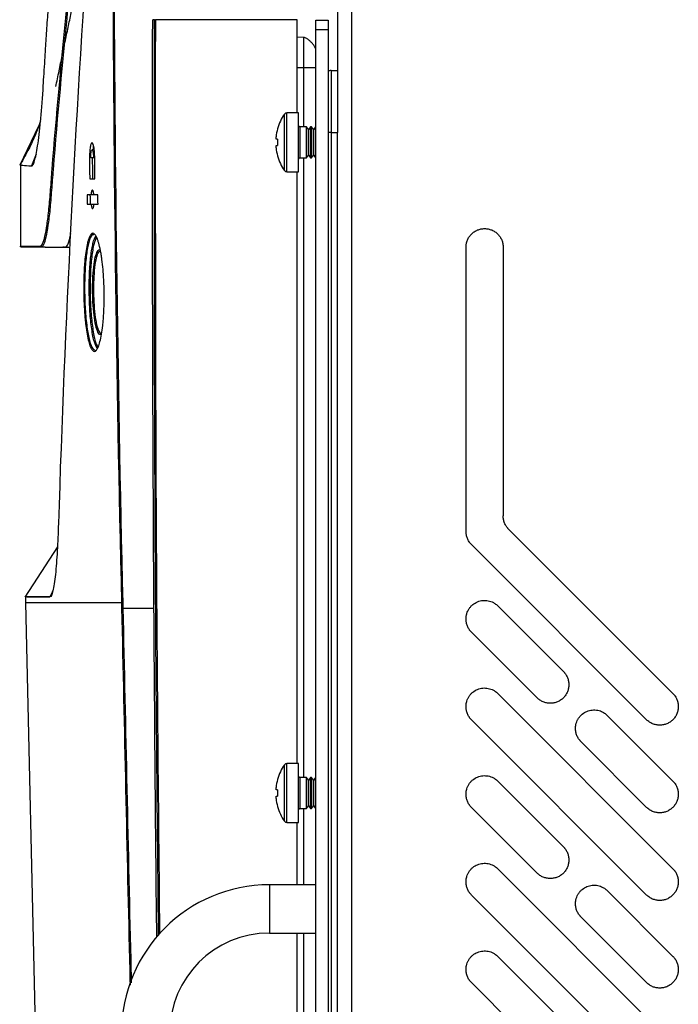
# Model space of a CAD drawing. Header units: millimetres. Extents: x 155473 to 158085, y 111018 to 114514.
# Tile 127 of 181: x 157417 to 157523, y 112670 to 112829. Entities that reach past the tile are written whole.
import ezdxf

# ---------------------------------------------------------------- set-up
doc = ezdxf.new("R2010")
doc.units = ezdxf.units.MM

msp = doc.modelspace()

# ---------------------------------------------------------------- linework, layer by layer
at = {"color": 7, "linetype": 'Continuous', "lineweight": 25}
for p, q in [((157470.25, 113237.12), (157470.25, 112386.87)), ((157468, 112853.87), (157468, 112810.62)), ((157461.5, 112828.83), (157438.58, 112828.83)), ((157461.5, 112813.79), (157461.5, 112828.83)), ((157464.5, 112828.74), (157466.5, 112828.74)), ((157464.5, 112827.24), (157464.5, 112828.74)), ((157464.5, 112376.24), (157464.5, 112827.24)), ((157464.5, 112827.24), (157466.5, 112827.24)), ((157466.5, 112828.74), (157466.5, 112827.24)), ((157466.5, 112827.24), (157466.5, 112376.24)), ((157462.57, 112825.98), (157461.5, 112826.01)), ((157462.57, 112821.08), (157461.5, 112821.08)), ((157462.57, 112811.54), (157462.57, 112821.08)), ((157467, 112820.62), (157468, 112820.62)), ((157459.43, 112804.48), (157459.43, 112813.59)), ((157461.7, 112813.79), (157459.8, 112813.79)), ((157459.8, 112804.29), (157459.8, 112813.79)), ((157461.7, 112804.29), (157461.7, 112813.79)), ((157419.73, 112811.65), (157416.7, 112805.37)), ((157462.99, 112811.54), (157461.9, 112811.54)), ((157461.9, 112811.54), (157461.9, 112806.54)), ((157463.3, 112811.09), (157462.99, 112811.54)), ((157462.99, 112806.54), (157462.99, 112811.54)), ((157463.62, 112811.54), (157463.3, 112811.09)), ((157463.79, 112811.54), (157463.62, 112811.54)), ((157463.62, 112806.54), (157463.62, 112811.54)), ((157464.1, 112811.09), (157463.79, 112811.54)), ((157463.79, 112806.54), (157463.79, 112811.54)), ((157464.42, 112811.54), (157464.1, 112811.09)), ((157464.5, 112811.54), (157464.42, 112811.54)), ((157464.42, 112806.54), (157464.42, 112811.54)), ((157458.07, 112809.55), (157458.07, 112809.94)), ((157458.31, 112811.23), (157458.33, 112811.23)), ((157463.3, 112806.98), (157463.3, 112811.09)), ((157464.1, 112806.98), (157464.1, 112811.09)), ((157467, 112810.62), (157467, 112384.37)), ((157467, 112810.62), (157468, 112810.62)), ((157468, 112386.87), (157468, 112810.62)), ((157458.33, 112809.55), (157458.07, 112809.55)), ((157458.07, 112808.14), (157458.07, 112808.52)), ((157458.07, 112808.52), (157458.33, 112808.52)), ((157419.33, 112807.13), (157418.58, 112805.22)), ((157428.71, 112807.83), (157428.36, 112807.83)), ((157458.33, 112806.85), (157458.31, 112806.84)), ((157462.99, 112806.54), (157463.3, 112806.98)), ((157463.3, 112806.98), (157463.62, 112806.54)), ((157463.79, 112806.54), (157464.1, 112806.98)), ((157464.1, 112806.98), (157464.42, 112806.54)), ((157416.8, 112805.37), (157416.8, 112792.29)), ((157427.97, 112806.53), (157427.95, 112806.53)), ((157428.79, 112806.53), (157428.59, 112806.53)), ((157461.9, 112806.54), (157462.99, 112806.54)), ((157462.57, 112706.54), (157462.57, 112806.54)), ((157463.62, 112806.54), (157463.79, 112806.54)), ((157464.42, 112806.54), (157464.5, 112806.54)), ((157459.8, 112804.29), (157461.7, 112804.29)), ((157461.5, 112708.79), (157461.5, 112804.29)), ((157428.64, 112800.58), (157428.2, 112800.58)), ((157428.21, 112799.08), (157428.71, 112799.08)), ((157422.81, 112792.14), (157424.79, 112792.14)), ((157488.75, 112746.26), (157488.75, 112792.12)), ((157494.75, 112792.12), (157494.75, 112748.75)), ((157429.13, 112775.93), (157429.11, 112776.45)), ((157495.63, 112746.63), (157522.16, 112720.1)), ((157422.76, 112743.74), (157417.52, 112735.62)), ((157517.92, 112715.86), (157489.63, 112744.14)), ((157417.59, 112735.67), (157417.6, 112734.72)), ((157421.57, 112735.75), (157422.01, 112736.58)), ((157417.6, 112734.72), (157420.1, 112624.72)), ((157433.32, 112734.72), (157433.34, 112733.88)), ((157433.34, 112733.88), (157438.36, 112733.88)), ((157493.88, 112734.24), (157504.48, 112723.63)), ((157500.24, 112719.39), (157489.63, 112730)), ((157493.88, 112720.1), (157522.16, 112691.81)), ((157511.55, 112716.56), (157522.16, 112705.96)), ((157517.92, 112687.57), (157489.63, 112715.86)), ((157517.92, 112701.71), (157507.31, 112712.32)), ((157459.43, 112699.48), (157459.43, 112708.59)), ((157461.7, 112708.79), (157459.8, 112708.79)), ((157459.8, 112699.29), (157459.8, 112708.79)), ((157461.7, 112699.29), (157461.7, 112708.79)), ((157462.99, 112706.54), (157461.9, 112706.54)), ((157461.9, 112706.54), (157461.9, 112701.54)), ((157463.3, 112706.09), (157462.99, 112706.54)), ((157462.99, 112701.54), (157462.99, 112706.54)), ((157463.62, 112706.54), (157463.3, 112706.09)), ((157463.79, 112706.54), (157463.62, 112706.54)), ((157463.62, 112701.54), (157463.62, 112706.54)), ((157464.1, 112706.09), (157463.79, 112706.54)), ((157463.79, 112701.54), (157463.79, 112706.54)), ((157464.42, 112706.54), (157464.1, 112706.09)), ((157464.5, 112706.54), (157464.42, 112706.54)), ((157464.42, 112701.54), (157464.42, 112706.54)), ((157458.07, 112704.55), (157458.07, 112704.94)), ((157458.31, 112706.23), (157458.33, 112706.23)), ((157463.3, 112701.98), (157463.3, 112706.09)), ((157464.1, 112701.98), (157464.1, 112706.09)), ((157493.88, 112705.96), (157504.48, 112695.35)), ((157458.33, 112704.55), (157458.07, 112704.55)), ((157458.07, 112703.14), (157458.07, 112703.52)), ((157458.07, 112703.52), (157458.33, 112703.52)), ((157458.33, 112701.85), (157458.31, 112701.84)), ((157462.99, 112701.54), (157463.3, 112701.98)), ((157463.3, 112701.98), (157463.62, 112701.54)), ((157463.79, 112701.54), (157464.1, 112701.98)), ((157464.1, 112701.98), (157464.42, 112701.54)), ((157500.24, 112691.11), (157489.63, 112701.71)), ((157461.9, 112701.54), (157462.99, 112701.54)), ((157462.57, 112689.23), (157462.57, 112701.54)), ((157463.62, 112701.54), (157463.79, 112701.54)), ((157464.42, 112701.54), (157464.5, 112701.54)), ((157459.8, 112699.29), (157461.7, 112699.29)), ((157461.5, 112689.23), (157461.5, 112699.29)), ((157493.88, 112691.81), (157522.16, 112663.53)), ((157464.5, 112689.23), (157457, 112689.23)), ((157457, 112689.23), (157457, 112681.43)), ((157517.92, 112659.29), (157489.63, 112687.57)), ((157511.55, 112688.28), (157522.16, 112677.67)), ((157517.92, 112673.43), (157507.31, 112684.04)), ((157457, 112681.43), (157464.5, 112681.43)), ((157461.5, 112554.23), (157461.5, 112681.43)), ((157462.57, 112554.23), (157462.57, 112681.43)), ((157493.88, 112677.67), (157504.48, 112667.07)), ((157500.24, 112662.82), (157489.63, 112673.43))]:
    msp.add_line(p, q, dxfattribs=at)
at = {"color": 7, "linetype": 'Continuous', "lineweight": 25, "flags": 128}
for points in [[(157420.78, 112792.14), (157418.63, 112792.14), (157417.67, 112792.14)], [(157433.19, 112733.88), (157433.19, 112734.18), (157433.17, 112734.72)]]:
    msp.add_lwpolyline(points, dxfattribs=at)
at = {"color": 7, "linetype": 'Continuous', "lineweight": 25}
for centre, radius, start, end in [((157466, 112809.04), 8, 145.2821, 164.0627), ((157459.8, 112813.34), 0.45, 90, 145.2821), ((157461.9, 112811.74), 0.2, 180, 270), ((157466, 112809.04), 7.98, 164.0849, 173.5192), ((157467.1, 112809.04), 8.79, 176.6394, 183.3606), ((157466, 112809.04), 7.98, 186.4808, 195.9151), ((157466, 112809.04), 8, 195.9373, 214.7179), ((157461.9, 112806.34), 0.2, 90, 180), ((157459.8, 112804.74), 0.45, 214.7179, 270), ((157436.46, 112589.24), 144.67, 91.2383, 91.2955), ((157466, 112704.04), 8, 145.2821, 164.0627), ((157459.8, 112708.34), 0.45, 90, 145.2821), ((157461.9, 112706.74), 0.2, 180, 270), ((157466, 112704.04), 7.98, 164.0849, 173.5192), ((157467.1, 112704.04), 8.79, 176.6394, 183.3606), ((157466, 112704.04), 7.98, 186.4808, 195.9151), ((157466, 112704.04), 8, 195.9373, 214.7179), ((157461.9, 112701.34), 0.2, 90, 180), ((157459.8, 112699.74), 0.45, 214.7179, 270), ((157457, 112665.33), 23.9, 90, 180), ((157457, 112665.33), 16.1, 90, 180)]:
    msp.add_arc(centre, radius, start, end, dxfattribs=at)
for points in [[(157427.87, 112844.48), (157425.61, 112812.2), (157423.96, 112779.87), (157422.93, 112747.53)], [(157433.17, 112734.72), (157432.3, 112771.32), (157431.83, 112807.93), (157431.75, 112844.54)], [(157431.89, 112844.55), (157431.97, 112807.93), (157432.45, 112771.32), (157433.32, 112734.72)], [(157438.36, 112733.88), (157438.16, 112765.53), (157438.08, 112797.18), (157438.15, 112828.83)], [(157427.95, 112806.53), (157427.96, 112805.4), (157427.97, 112804.26), (157427.98, 112803.13)], [(157428.48, 112803.13), (157428.47, 112804.26), (157428.46, 112805.4), (157428.45, 112806.53)], [(157428.82, 112803.13), (157428.81, 112804.26), (157428.8, 112805.4), (157428.79, 112806.53)], [(157427.98, 112803.13), (157428.26, 112803.13), (157428.54, 112803.13), (157428.82, 112803.13)], [(157428.2, 112800.58), (157427.99, 112800.58), (157427.78, 112800.58), (157427.58, 112800.58)], [(157427.58, 112800.58), (157427.58, 112800.08), (157427.59, 112799.58), (157427.59, 112799.08)], [(157428.09, 112799.08), (157428.09, 112799.58), (157428.08, 112800.08), (157428.08, 112800.58)], [(157429.3, 112800.58), (157429.08, 112800.58), (157428.86, 112800.58), (157428.65, 112800.58)], [(157429.32, 112799.08), (157429.31, 112799.58), (157429.31, 112800.08), (157429.3, 112800.58)], [(157427.59, 112799.08), (157427.79, 112799.08), (157428, 112799.08), (157428.21, 112799.08)], [(157428.66, 112799.08), (157428.88, 112799.08), (157429.1, 112799.08), (157429.32, 112799.08)], [(157422.96, 112747.58), (157422.94, 112747.56), (157422.92, 112747.55), (157422.93, 112747.53)], [(157421.57, 112735.75), (157421.56, 112735.73), (157421.55, 112735.7), (157421.55, 112735.68)]]:
    msp.add_open_spline(points, degree=3, dxfattribs=at)
for points, knots in [([(157418.73, 112792.29), (157418.9, 112792.29), (157419.15, 112792.28), (157419.67, 112792.31), (157420.01, 112792.26), (157420.38, 112792.55), (157420.75, 112793.76), (157421.1, 112795.66), (157421.41, 112798.21), (157421.67, 112801.42), (157422.5, 112812.31), (157423.44, 112822.09), (157424.27, 112830.78)], [0, 0, 0, 0, 0.136444, 0.18992, 0.243386, 0.296864, 0.350539, 0.404242, 0.457744, 0.511674, 0.565933, 1, 1, 1, 1]), ([(157424.42, 112830.69), (157423.59, 112822), (157422.65, 112812.22), (157421.81, 112801.33), (157421.56, 112798.1), (157421.25, 112795.54), (157420.9, 112793.62), (157420.53, 112792.4), (157420.16, 112792.11), (157419.82, 112792.16), (157419.3, 112792.13), (157419.05, 112792.14), (157418.88, 112792.14)], [0, 0, 0, 0, 0.433298, 0.487463, 0.541589, 0.595371, 0.649357, 0.703308, 0.757065, 0.810447, 0.863826, 1, 1, 1, 1]), ([(157420.46, 112817.7), (157420.49, 112818.33), (157420.58, 112819.69), (157420.71, 112821.85), (157420.88, 112824.47), (157421.04, 112826.96), (157421.19, 112829.13), (157421.26, 112830.21), (157421.3, 112830.69)], [0, 0, 0, 0, 0.146016, 0.312695, 0.5, 0.75, 0.888622, 1, 1, 1, 1]), ([(157422.51, 112818.03), (157422.69, 112818.87), (157423.03, 112820.54), (157423.54, 112823.02), (157424.05, 112825.46), (157424.56, 112827.87), (157424.89, 112829.46), (157425.06, 112830.25)], [0, 0, 0, 0, 0.206042, 0.408983, 0.608904, 0.805883, 1, 1, 1, 1]), ([(157438.44, 112828.83), (157438.39, 112828.83), (157438.29, 112828.83), (157438.2, 112828.83), (157438.15, 112828.83)], [0, 0, 0, 0, 0.4999997, 1, 1, 1, 1]), ([(157439.1, 112681.15), (157439.05, 112686.67), (157438.75, 112714.57), (157438.41, 112763.79), (157438.43, 112807.5), (157438.44, 112828.83)], [0, 0, 0, 0, 0.11218, 0.566678, 1, 1, 1, 1]), ([(157438.44, 112828.83), (157438.44, 112828.83), (157438.44, 112828.83), (157438.45, 112828.83), (157438.45, 112828.83), (157438.46, 112828.83), (157438.47, 112828.83), (157438.49, 112828.83), (157438.5, 112828.83), (157438.51, 112828.83), (157438.53, 112828.83), (157438.54, 112828.83), (157438.56, 112828.83), (157438.57, 112828.83), (157438.57, 112828.83), (157438.58, 112828.83)], [0, 0, 0, 0, 0.0000503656, 0.0000503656, 0.0000503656, 0.0001007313, 0.0001007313, 0.0001007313, 0.000151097, 0.000151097, 0.000151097, 0.0002014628, 0.0002014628, 0.0002014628, 0.0002202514, 0.0002202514, 0.0002202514, 0.0002202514]), ([(157438.58, 112828.83), (157438.57, 112803.48), (157438.55, 112754.3), (157439.03, 112705.12), (157439.26, 112681.29)], [0, 0, 0, 0, 0.515389, 1, 1, 1, 1]), ([(157462.57, 112821.08), (157462.57, 112821.72), (157462.57, 112822.36), (157462.57, 112823.55), (157462.57, 112824.09), (157462.57, 112824.99), (157462.57, 112825.36), (157462.57, 112825.85), (157462.57, 112825.98), (157462.57, 112825.98)], [0, 0, 0, 0, 0.25, 0.25, 0.5, 0.5, 0.75, 0.75, 1, 1, 1, 1]), ([(157464.5, 112823.98), (157464.5, 112824.02), (157464.49, 112824.08), (157464.44, 112824.23), (157464.4, 112824.32), (157464.28, 112824.54), (157464.2, 112824.66), (157464, 112824.92), (157463.88, 112825.05), (157463.63, 112825.31), (157463.5, 112825.44), (157463.25, 112825.64), (157463.13, 112825.73), (157462.92, 112825.86), (157462.83, 112825.9), (157462.68, 112825.96), (157462.62, 112825.97), (157462.57, 112825.98)], [0, 0, 0, 0, 0.125, 0.125, 0.25, 0.25, 0.375, 0.375, 0.5, 0.5, 0.625, 0.625, 0.75, 0.75, 0.875, 0.875, 1, 1, 1, 1]), ([(157464.5, 112821.08), (157464.5, 112821.08), (157464.49, 112821.08), (157464.44, 112821.08), (157464.4, 112821.08), (157464.28, 112821.08), (157464.2, 112821.08), (157464, 112821.08), (157463.88, 112821.08), (157463.63, 112821.08), (157463.5, 112821.08), (157463.25, 112821.08), (157463.13, 112821.08), (157462.92, 112821.08), (157462.83, 112821.08), (157462.68, 112821.08), (157462.62, 112821.08), (157462.57, 112821.08)], [0, 0, 0, 0, 0.125, 0.125, 0.25, 0.25, 0.375, 0.375, 0.5, 0.5, 0.625, 0.625, 0.75, 0.75, 0.875, 0.875, 1, 1, 1, 1]), ([(157467, 112820.62), (157466.88, 112820.61), (157466.7, 112820.61), (157466.55, 112820.53), (157466.5, 112820.51)], [0, 0, 0, 0, 0.712558, 1, 1, 1, 1]), ([(157467, 112820.62), (157467, 112820.62), (157467, 112820.36), (157467, 112819.36), (157467, 112818.62), (157467, 112816.77), (157467, 112815.66), (157467, 112813.24), (157467, 112811.93), (157467, 112810.62)], [0, 0, 0, 0, 0.25, 0.25, 0.5, 0.5, 0.75, 0.75, 1, 1, 1, 1]), ([(157418.58, 112805.22), (157418.62, 112805.23), (157418.66, 112805.23), (157418.74, 112805.29), (157418.78, 112805.35), (157418.9, 112805.55), (157418.98, 112805.76), (157419.24, 112806.58), (157419.41, 112807.41), (157419.74, 112809.57), (157419.9, 112810.91), (157420.13, 112813.24), (157420.2, 112814.07), (157420.3, 112815.38), (157420.33, 112815.83), (157420.4, 112816.75), (157420.43, 112817.23), (157420.46, 112817.7)], [0, 0, 0, 0, 0.0625, 0.0625, 0.125, 0.125, 0.25, 0.25, 0.5, 0.5, 0.75, 0.75, 0.875, 0.875, 0.9375, 0.9375, 1, 1, 1, 1]), ([(157420.06, 112812.49), (157419.75, 112811.66), (157419.17, 112810.08), (157418, 112807.63), (157417.12, 112806.08), (157416.67, 112805.28)], [0, 0, 0, 0, 0.342221, 0.658851, 1, 1, 1, 1]), ([(157467, 112810.62), (157466.88, 112810.62), (157466.7, 112810.62), (157466.55, 112810.62), (157466.5, 112810.62)], [0, 0, 0, 0, 0.712558, 1, 1, 1, 1]), ([(157428.79, 112806.53), (157428.79, 112806.69), (157428.78, 112806.85), (157428.77, 112807.16), (157428.76, 112807.32), (157428.74, 112807.61), (157428.72, 112807.75), (157428.69, 112808.02), (157428.67, 112808.14), (157428.61, 112808.47), (157428.56, 112808.65), (157428.48, 112808.83), (157428.46, 112808.88), (157428.4, 112808.94), (157428.38, 112808.96), (157428.32, 112808.96), (157428.29, 112808.94), (157428.24, 112808.88), (157428.22, 112808.83), (157428.17, 112808.72), (157428.14, 112808.64), (157428.1, 112808.47), (157428.08, 112808.37), (157428.04, 112808.14), (157428.03, 112808.02), (157428, 112807.76), (157427.99, 112807.61), (157427.97, 112807.32), (157427.96, 112807.17), (157427.95, 112806.85), (157427.95, 112806.69), (157427.95, 112806.53)], [0, 0, 0, 0, 0.0625, 0.0625, 0.125, 0.125, 0.1875, 0.1875, 0.25, 0.25, 0.375, 0.375, 0.4375, 0.4375, 0.5, 0.5, 0.5625, 0.5625, 0.625, 0.625, 0.6875, 0.6875, 0.75, 0.75, 0.8125, 0.8125, 0.875, 0.875, 0.9375, 0.9375, 1, 1, 1, 1]), ([(157428.6, 112808.44), (157428.59, 112808.37), (157428.55, 112808.23), (157428.53, 112807.98), (157428.51, 112807.83)], [0, 0, 0, 0, 0.413434, 1, 1, 1, 1]), ([(157428.15, 112806.53), (157428.14, 112806.57), (157428.14, 112806.64), (157428.15, 112806.75), (157428.15, 112806.86), (157428.15, 112806.97), (157428.16, 112807.07), (157428.17, 112807.18), (157428.18, 112807.27), (157428.19, 112807.37), (157428.21, 112807.53), (157428.27, 112807.75), (157428.35, 112807.87), (157428.43, 112807.78), (157428.48, 112807.62), (157428.52, 112807.46), (157428.54, 112807.29), (157428.56, 112807.11), (157428.58, 112806.92), (157428.59, 112806.73), (157428.59, 112806.6), (157428.59, 112806.53)], [0, 0, 0, 0, 0.026661, 0.053612, 0.080859, 0.108406, 0.136259, 0.164425, 0.192906, 0.22171, 0.250839, 0.358307, 0.499776, 0.624375, 0.69052, 0.749576, 0.802427, 0.853868, 0.903924, 0.952625, 1, 1, 1, 1]), ([(157416.81, 112805.36), (157416.88, 112805.35), (157417.03, 112805.34), (157418.01, 112805.26), (157418.58, 112805.22)], [0, 0, 0, 0, 0.430688, 1, 1, 1, 1]), ([(157428.59, 112806.53), (157428.52, 112806.53), (157428.37, 112806.53), (157428.22, 112806.53), (157428.15, 112806.53)], [0, 0, 0, 0, 0.4999284, 1, 1, 1, 1]), ([(157428.65, 112800.58), (157428.63, 112800.7), (157428.62, 112800.8), (157428.59, 112800.98), (157428.57, 112801.07), (157428.53, 112801.2), (157428.5, 112801.25), (157428.46, 112801.31), (157428.44, 112801.33), (157428.39, 112801.33), (157428.37, 112801.31), (157428.33, 112801.25), (157428.31, 112801.2), (157428.27, 112801.07), (157428.25, 112800.99), (157428.22, 112800.8), (157428.21, 112800.7), (157428.2, 112800.58)], [0, 0, 0, 0, 0.125, 0.125, 0.25, 0.25, 0.375, 0.375, 0.5, 0.5, 0.625, 0.625, 0.75, 0.75, 0.875, 0.875, 1, 1, 1, 1]), ([(157428.21, 112799.08), (157428.23, 112798.97), (157428.24, 112798.86), (157428.27, 112798.68), (157428.29, 112798.6), (157428.33, 112798.47), (157428.35, 112798.42), (157428.4, 112798.35), (157428.42, 112798.33), (157428.47, 112798.33), (157428.49, 112798.35), (157428.53, 112798.41), (157428.55, 112798.47), (157428.59, 112798.59), (157428.61, 112798.68), (157428.64, 112798.86), (157428.65, 112798.97), (157428.66, 112799.08)], [0, 0, 0, 0, 0.125, 0.125, 0.25, 0.25, 0.375, 0.375, 0.5, 0.5, 0.625, 0.625, 0.75, 0.75, 0.875, 0.875, 1, 1, 1, 1]), ([(157420.78, 112792.14), (157420.78, 112792.14), (157420.78, 112792.14), (157420.78, 112792.14), (157420.78, 112792.14), (157420.78, 112792.14), (157420.78, 112792.14), (157420.78, 112792.14), (157420.78, 112792.14), (157420.78, 112792.14), (157420.78, 112792.14), (157420.79, 112792.14), (157420.79, 112792.14), (157420.81, 112792.14), (157420.86, 112792.14), (157420.95, 112792.14), (157421.09, 112792.14), (157421.3, 112792.14), (157421.61, 112792.14), (157422.04, 112792.14), (157422.63, 112792.15), (157423.25, 112792.13), (157423.82, 112792.17), (157424.26, 112792.1), (157424.63, 112792.97), (157424.84, 112793.99), (157424.91, 112794.34)], [0, 0, 0, 0, 0, 0.000001, 0.000003, 0.000012, 0.000048, 0.000193, 0.000774, 0.003096, 0.012383, 0.027862, 0.049531, 0.088055, 0.137583, 0.198113, 0.269639, 0.352152, 0.445637, 0.550074, 0.665435, 0.791681, 0.853852, 0.913423, 0.970347, 1, 1, 1, 1]), ([(157427.01, 112784.83), (157427.01, 112785.15), (157427.01, 112785.46), (157427.01, 112786.09), (157427.01, 112786.41), (157427.03, 112787.33), (157427.05, 112787.93), (157427.1, 112788.8), (157427.12, 112789.08), (157427.16, 112789.63), (157427.19, 112789.9), (157427.26, 112790.68), (157427.32, 112791.16), (157427.46, 112792.04), (157427.54, 112792.43), (157427.66, 112792.95), (157427.7, 112793.11), (157427.79, 112793.4), (157427.84, 112793.53), (157427.98, 112793.88), (157428.08, 112794.06), (157428.23, 112794.24), (157428.28, 112794.28), (157428.39, 112794.34), (157428.44, 112794.36), (157428.6, 112794.35), (157428.71, 112794.29), (157428.87, 112794.11), (157428.93, 112794.03), (157429.03, 112793.85), (157429.14, 112793.65), (157429.24, 112793.38), (157429.34, 112793.09), (157429.39, 112792.93), (157429.54, 112792.41), (157429.63, 112792.02), (157429.76, 112791.37), (157429.8, 112791.14), (157429.88, 112790.66), (157429.91, 112790.4), (157430.02, 112789.63), (157430.08, 112789.08), (157430.16, 112788.21), (157430.18, 112787.92), (157430.22, 112787.31), (157430.24, 112787.01), (157430.29, 112786.08), (157430.31, 112785.45), (157430.33, 112784.19), (157430.32, 112783.57), (157430.3, 112782.64), (157430.29, 112782.34), (157430.26, 112781.74), (157430.23, 112781.15), (157430.19, 112780.58), (157430.14, 112780.03), (157430.12, 112779.76), (157430.03, 112778.98), (157429.96, 112778.5), (157429.82, 112777.63), (157429.73, 112777.23), (157429.55, 112776.54), (157429.46, 112776.25), (157429.31, 112775.9), (157429.26, 112775.79), (157429.16, 112775.62), (157429.11, 112775.54), (157428.95, 112775.36), (157428.84, 112775.3), (157428.62, 112775.3), (157428.52, 112775.37), (157428.36, 112775.54), (157428.31, 112775.62), (157428.2, 112775.8), (157428.15, 112775.9), (157428, 112776.26), (157427.91, 112776.55), (157427.72, 112777.23), (157427.64, 112777.63), (157427.48, 112778.51), (157427.41, 112778.98), (157427.31, 112779.76), (157427.28, 112780.03), (157427.23, 112780.59), (157427.2, 112780.87), (157427.13, 112781.73), (157427.09, 112782.33), (157427.04, 112783.57), (157427.02, 112784.2), (157427.01, 112784.83)], [0, 0, 0, 0, 0.015625, 0.015625, 0.03125, 0.03125, 0.0625, 0.0625, 0.078125, 0.078125, 0.09375, 0.09375, 0.125, 0.125, 0.15625, 0.15625, 0.171875, 0.171875, 0.1875, 0.1875, 0.21875, 0.21875, 0.234375, 0.234375, 0.25, 0.25, 0.28125, 0.28125, 0.296875, 0.296875, 0.3125, 0.328125, 0.328125, 0.34375, 0.34375, 0.375, 0.375, 0.390625, 0.390625, 0.40625, 0.40625, 0.4375, 0.4375, 0.453125, 0.453125, 0.46875, 0.46875, 0.5, 0.5, 0.53125, 0.53125, 0.546875, 0.546875, 0.5625, 0.578125, 0.578125, 0.59375, 0.59375, 0.625, 0.625, 0.65625, 0.65625, 0.6875, 0.6875, 0.703125, 0.703125, 0.71875, 0.71875, 0.75, 0.75, 0.78125, 0.78125, 0.796875, 0.796875, 0.8125, 0.8125, 0.84375, 0.84375, 0.875, 0.875, 0.90625, 0.90625, 0.921875, 0.921875, 0.9375, 0.9375, 0.96875, 0.96875, 1, 1, 1, 1]), ([(157428.64, 112794.09), (157428.58, 112794.12), (157428.33, 112794.25), (157427.93, 112793.4), (157427.52, 112791.63), (157427.24, 112789.05), (157427.15, 112786.64), (157427.16, 112785.22), (157427.16, 112784.83)], [0, 0, 0, 0, 0.0712546, 0.286782, 0.4995241, 0.7104661, 0.9212, 1, 1, 1, 1]), ([(157427.9, 112784.83), (157427.89, 112785.88), (157427.91, 112786.91), (157427.97, 112788.41), (157428, 112788.88), (157428.07, 112789.79), (157428.11, 112790.23), (157428.25, 112791.46), (157428.37, 112792.16), (157428.65, 112793.29), (157428.8, 112793.69), (157428.97, 112793.94)], [0, 0, 0, 0, 0.25, 0.25, 0.375, 0.375, 0.5, 0.5, 0.75, 0.75, 1, 1, 1, 1]), ([(157488.75, 112792.12), (157488.75, 112792.17), (157488.76, 112792.27), (157488.77, 112792.41), (157488.79, 112792.56), (157488.82, 112792.75), (157488.88, 112792.99), (157489.01, 112793.36), (157489.24, 112793.8), (157489.62, 112794.25), (157490.08, 112794.63), (157490.6, 112794.91), (157491.17, 112795.08), (157491.75, 112795.14), (157492.34, 112795.08), (157492.91, 112794.91), (157493.43, 112794.63), (157493.89, 112794.25), (157494.26, 112793.8), (157494.5, 112793.36), (157494.63, 112792.99), (157494.7, 112792.71), (157494.75, 112792.41), (157494.75, 112792.22), (157494.75, 112792.12)], [0, 0, 0, 0, 0.015651, 0.031272, 0.046901, 0.062574, 0.093823, 0.12513, 0.18761, 0.25009, 0.31257, 0.375049, 0.437529, 0.500009, 0.562489, 0.624969, 0.687449, 0.749929, 0.812409, 0.874889, 0.906137, 0.937444, 0.968707, 1, 1, 1, 1]), ([(157416.78, 112792.29), (157416.87, 112792.29), (157417.01, 112792.29), (157418.23, 112792.29), (157418.73, 112792.29)], [0, 0, 0, 0, 0.594871, 1, 1, 1, 1]), ([(157416.93, 112792.14), (157416.9, 112792.14), (157416.85, 112792.16), (157416.8, 112792.21), (157416.78, 112792.26), (157416.78, 112792.29)], [0, 0, 0, 0, 0.5, 0.5, 1, 1, 1, 1]), ([(157429.09, 112793.73), (157428.94, 112793.4), (157428.62, 112792.74), (157428.28, 112790.62), (157428.06, 112787.9), (157428.06, 112785.85), (157428.05, 112784.83)], [0, 0, 0, 0, 0.242565, 0.496346, 0.748678, 1, 1, 1, 1]), ([(157418.88, 112792.14), (157418.38, 112792.14), (157417.16, 112792.14), (157417.02, 112792.14), (157416.93, 112792.14)], [0, 0, 0, 0, 0.405141, 1, 1, 1, 1]), ([(157429.9, 112778.25), (157429.83, 112778.16), (157429.64, 112777.89), (157429.3, 112778.3), (157428.94, 112779.38), (157428.66, 112781.09), (157428.49, 112783.15), (157428.43, 112785.15), (157428.47, 112787.12), (157428.61, 112788.99), (157428.87, 112790.63), (157429.23, 112791.53), (157429.52, 112791.8), (157429.67, 112791.55), (157429.69, 112791.51)], [0, 0, 0, 0, 0.050097, 0.148461, 0.245464, 0.341212, 0.436314, 0.525164, 0.591285, 0.688036, 0.78614, 0.885238, 0.984302, 1, 1, 1, 1]), ([(157429.67, 112791.42), (157429.57, 112791.41), (157429.34, 112791.39), (157429.02, 112790.47), (157428.75, 112788.91), (157428.62, 112787.07), (157428.58, 112785.15), (157428.63, 112783.19), (157428.81, 112781.17), (157429.09, 112779.51), (157429.44, 112778.4), (157429.71, 112778.26), (157429.84, 112778.2)], [0, 0, 0, 0, 0.078663, 0.188356, 0.296932, 0.403997, 0.477163, 0.575477, 0.680719, 0.786692, 0.894073, 1, 1, 1, 1]), ([(157427.16, 112784.83), (157427.17, 112784.17), (157427.21, 112782.46), (157427.35, 112780.83), (157427.55, 112779.02), (157427.82, 112777.39), (157428.32, 112775.76), (157428.7, 112775.56), (157428.88, 112775.47)], [0, 0, 0, 0, 0.133893, 0.347676, 0.348417, 0.565808, 0.785029, 1, 1, 1, 1]), ([(157429.2, 112775.77), (157429.04, 112776.06), (157428.7, 112776.68), (157428.29, 112778.83), (157427.99, 112781.64), (157427.93, 112783.77), (157427.9, 112784.83)], [0, 0, 0, 0, 0.23452, 0.4923011, 0.7470606, 1, 1, 1, 1]), ([(157428.05, 112784.83), (157428.05, 112784.82), (157428.06, 112783.79), (157428.11, 112782.74), (157428.24, 112780.78), (157428.44, 112778.93), (157428.85, 112776.81), (157429.18, 112776.2), (157429.34, 112775.91)], [0, 0, 0, 0, 0.00157, 0.252071, 0.252852, 0.507507, 0.765206, 1, 1, 1, 1]), ([(157495.63, 112746.63), (157495.6, 112746.66), (157495.53, 112746.73), (157495.43, 112746.84), (157495.34, 112746.96), (157495.23, 112747.12), (157495.1, 112747.33), (157494.98, 112747.6), (157494.88, 112747.88), (157494.81, 112748.16), (157494.76, 112748.45), (157494.76, 112748.65), (157494.75, 112748.75)], [0, 0, 0, 0, 0.0625455, 0.1249694, 0.1874226, 0.2500559, 0.3749293, 0.5000371, 0.6249105, 0.7500182, 0.8749506, 1, 1, 1, 1]), ([(157422.93, 112747.53), (157422.9, 112746.76), (157422.88, 112746), (157422.81, 112744.52), (157422.78, 112743.8), (157422.69, 112742.41), (157422.65, 112741.75), (157422.55, 112740.48), (157422.5, 112739.88), (157422.38, 112738.76), (157422.32, 112738.25), (157422.18, 112737.35), (157422.11, 112736.96), (157421.88, 112736), (157421.72, 112735.68), (157421.55, 112735.68)], [0, 0, 0, 0, 0.125, 0.125, 0.25, 0.25, 0.375, 0.375, 0.5, 0.5, 0.625, 0.625, 0.75, 0.75, 1, 1, 1, 1]), ([(157489.63, 112744.14), (157489.6, 112744.18), (157489.53, 112744.25), (157489.43, 112744.36), (157489.34, 112744.47), (157489.23, 112744.63), (157489.1, 112744.85), (157488.98, 112745.11), (157488.88, 112745.39), (157488.81, 112745.68), (157488.76, 112745.97), (157488.76, 112746.16), (157488.75, 112746.26)], [0, 0, 0, 0, 0.062545, 0.124969, 0.187423, 0.250056, 0.374929, 0.500037, 0.62491, 0.750018, 0.874951, 1, 1, 1, 1]), ([(157421.57, 112735.75), (157421.57, 112735.75), (157421.65, 112735.75), (157421.82, 112735.88), (157421.97, 112736.42), (157422.04, 112736.69)], [0, 0, 0, 0, 0.000012, 0.501024, 1, 1, 1, 1]), ([(157421.55, 112735.68), (157420.23, 112735.68), (157419.24, 112735.68), (157417.92, 112735.67), (157417.59, 112735.67), (157417.58, 112735.67)], [0, 0, 0, 0, 0.5, 0.5, 1, 1, 1, 1]), ([(157417.6, 112735.76), (157417.61, 112735.76), (157417.94, 112735.76), (157419.26, 112735.76), (157420.25, 112735.75), (157421.57, 112735.75)], [0, 0, 0, 0, 0.5, 0.5, 1, 1, 1, 1]), ([(157417.82, 112735.67), (157418.03, 112735.67), (157418.46, 112735.67), (157419.7, 112735.68), (157420.94, 112735.68), (157421.55, 112735.68)], [0, 0, 0, 0, 0.332775, 0.666388, 1, 1, 1, 1]), ([(157488.75, 112732.12), (157488.76, 112732.18), (157488.76, 112732.3), (157488.77, 112732.47), (157488.8, 112732.65), (157488.84, 112732.82), (157488.9, 112733.08), (157489.03, 112733.41), (157489.25, 112733.79), (157489.52, 112734.14), (157489.95, 112734.55), (157490.59, 112734.93), (157491.31, 112735.11), (157491.9, 112735.13), (157492.34, 112735.07), (157492.77, 112734.96), (157493.13, 112734.8), (157493.42, 112734.62), (157493.66, 112734.44), (157493.8, 112734.31), (157493.88, 112734.24)], [0, 0, 0, 0, 0.025107, 0.050089, 0.075034, 0.100029, 0.125161, 0.187654, 0.250226, 0.31272, 0.375292, 0.500016, 0.624739, 0.687233, 0.749805, 0.812298, 0.874871, 0.916631, 0.958205, 1, 1, 1, 1]), ([(157433.17, 112734.72), (157431.21, 112734.72), (157427.28, 112734.72), (157423, 112734.72), (157419.85, 112734.72), (157418.11, 112734.72), (157417.39, 112734.72), (157417.6, 112734.72), (157417.6, 112734.72)], [0, 0, 0, 0, 0.200026, 0.399724, 0.599423, 0.799431, 0.999611, 1, 1, 1, 1]), ([(157433.17, 112734.72), (157433.18, 112734.72), (157433.2, 112734.72), (157433.25, 112734.72), (157433.28, 112734.72), (157433.32, 112734.72)], [0, 0, 0, 0, 0.5, 0.5, 1, 1, 1, 1]), ([(157434.55, 112673.02), (157434.53, 112673.81), (157434.29, 112684.35), (157433.83, 112704.64), (157433.41, 112724.13), (157433.19, 112733.88)], [0, 0, 0, 0, 0.0391482, 0.5195745, 1, 1, 1, 1]), ([(157433.34, 112733.88), (157433.55, 112724.14), (157433.98, 112704.64), (157434.43, 112684.48), (157434.67, 112674.06), (157434.69, 112673.38)], [0, 0, 0, 0, 0.483299, 0.966598, 1, 1, 1, 1]), ([(157438.82, 112680.78), (157438.81, 112681.59), (157438.6, 112699.29), (157438.48, 112716.99), (157438.36, 112733.88)], [0, 0, 0, 0, 0.045766, 1, 1, 1, 1]), ([(157489.63, 112730), (157489.6, 112730.03), (157489.53, 112730.1), (157489.43, 112730.22), (157489.34, 112730.33), (157489.23, 112730.49), (157489.1, 112730.7), (157488.98, 112730.97), (157488.88, 112731.25), (157488.81, 112731.53), (157488.76, 112731.83), (157488.76, 112732.02), (157488.75, 112732.12)], [0, 0, 0, 0, 0.062545, 0.124969, 0.187423, 0.250056, 0.374929, 0.500037, 0.62491, 0.750018, 0.874951, 1, 1, 1, 1]), ([(157504.48, 112723.63), (157504.52, 112723.6), (157504.58, 112723.53), (157504.68, 112723.42), (157504.77, 112723.3), (157504.88, 112723.14), (157505.01, 112722.93), (157505.18, 112722.57), (157505.32, 112722.1), (157505.38, 112721.51), (157505.32, 112720.92), (157505.15, 112720.36), (157504.87, 112719.84), (157504.5, 112719.38), (157504.04, 112719), (157503.52, 112718.72), (157502.95, 112718.55), (157502.36, 112718.49), (157501.77, 112718.55), (157501.3, 112718.7), (157500.94, 112718.86), (157500.69, 112719.02), (157500.45, 112719.19), (157500.31, 112719.32), (157500.24, 112719.39)], [0, 0, 0, 0, 0.015651, 0.031272, 0.046901, 0.062574, 0.093823, 0.12513, 0.18761, 0.25009, 0.31257, 0.375049, 0.437529, 0.500009, 0.562489, 0.624969, 0.687449, 0.749929, 0.812409, 0.874889, 0.906137, 0.937444, 0.968707, 1, 1, 1, 1]), ([(157488.75, 112717.98), (157488.76, 112718.04), (157488.76, 112718.15), (157488.77, 112718.33), (157488.8, 112718.51), (157488.84, 112718.68), (157488.9, 112718.93), (157489.03, 112719.27), (157489.25, 112719.65), (157489.52, 112720), (157489.95, 112720.41), (157490.59, 112720.79), (157491.31, 112720.97), (157491.9, 112720.99), (157492.34, 112720.93), (157492.77, 112720.81), (157493.13, 112720.65), (157493.42, 112720.48), (157493.66, 112720.3), (157493.8, 112720.17), (157493.88, 112720.1)], [0, 0, 0, 0, 0.025107, 0.050089, 0.075034, 0.100029, 0.125161, 0.187654, 0.250226, 0.31272, 0.375292, 0.500016, 0.624739, 0.687233, 0.749805, 0.812298, 0.874871, 0.916631, 0.958205, 1, 1, 1, 1]), ([(157522.16, 112720.1), (157522.19, 112720.06), (157522.26, 112719.99), (157522.36, 112719.88), (157522.45, 112719.77), (157522.56, 112719.61), (157522.69, 112719.39), (157522.86, 112719.04), (157523, 112718.57), (157523.06, 112717.98), (157523, 112717.39), (157522.83, 112716.82), (157522.55, 112716.3), (157522.17, 112715.84), (157521.72, 112715.47), (157521.19, 112715.19), (157520.63, 112715.02), (157520.04, 112714.96), (157519.45, 112715.02), (157518.98, 112715.16), (157518.62, 112715.33), (157518.37, 112715.48), (157518.13, 112715.65), (157517.99, 112715.79), (157517.92, 112715.86)], [0, 0, 0, 0, 0.015651, 0.031272, 0.046901, 0.062574, 0.093823, 0.12513, 0.18761, 0.25009, 0.31257, 0.375049, 0.437529, 0.500009, 0.562489, 0.624969, 0.687449, 0.749929, 0.812409, 0.874889, 0.906137, 0.937444, 0.968707, 1, 1, 1, 1]), ([(157489.63, 112715.86), (157489.6, 112715.89), (157489.53, 112715.96), (157489.43, 112716.07), (157489.34, 112716.19), (157489.23, 112716.35), (157489.1, 112716.56), (157488.98, 112716.83), (157488.88, 112717.11), (157488.81, 112717.39), (157488.76, 112717.68), (157488.76, 112717.88), (157488.75, 112717.98)], [0, 0, 0, 0, 0.062545, 0.124969, 0.187423, 0.250056, 0.374929, 0.500037, 0.62491, 0.750018, 0.874951, 1, 1, 1, 1]), ([(157506.43, 112714.44), (157506.43, 112714.5), (157506.43, 112714.62), (157506.45, 112714.8), (157506.48, 112714.97), (157506.51, 112715.14), (157506.58, 112715.4), (157506.71, 112715.73), (157506.93, 112716.11), (157507.2, 112716.46), (157507.63, 112716.87), (157508.27, 112717.25), (157508.99, 112717.43), (157509.58, 112717.45), (157510.02, 112717.4), (157510.45, 112717.28), (157510.81, 112717.12), (157511.1, 112716.94), (157511.34, 112716.77), (157511.48, 112716.63), (157511.55, 112716.56)], [0, 0, 0, 0, 0.025107, 0.050089, 0.075034, 0.100029, 0.125161, 0.187654, 0.250226, 0.31272, 0.375292, 0.500016, 0.624739, 0.687233, 0.749805, 0.812298, 0.874871, 0.916631, 0.958205, 1, 1, 1, 1]), ([(157507.31, 112712.32), (157507.28, 112712.36), (157507.21, 112712.43), (157507.11, 112712.54), (157507.02, 112712.65), (157506.91, 112712.81), (157506.78, 112713.03), (157506.66, 112713.29), (157506.56, 112713.57), (157506.49, 112713.86), (157506.44, 112714.15), (157506.43, 112714.34), (157506.43, 112714.44)], [0, 0, 0, 0, 0.062545, 0.124969, 0.187423, 0.250056, 0.374929, 0.500037, 0.62491, 0.750018, 0.874951, 1, 1, 1, 1]), ([(157488.75, 112703.84), (157488.76, 112703.89), (157488.76, 112704.01), (157488.77, 112704.19), (157488.8, 112704.36), (157488.84, 112704.54), (157488.9, 112704.79), (157489.03, 112705.12), (157489.25, 112705.51), (157489.52, 112705.86), (157489.95, 112706.26), (157490.59, 112706.65), (157491.31, 112706.83), (157491.9, 112706.84), (157492.34, 112706.79), (157492.77, 112706.67), (157493.13, 112706.51), (157493.42, 112706.33), (157493.66, 112706.16), (157493.8, 112706.02), (157493.88, 112705.96)], [0, 0, 0, 0, 0.025107, 0.050089, 0.075034, 0.100029, 0.125161, 0.187654, 0.250226, 0.31272, 0.375292, 0.500016, 0.624739, 0.687233, 0.749805, 0.812298, 0.874871, 0.916631, 0.958205, 1, 1, 1, 1]), ([(157522.16, 112705.96), (157522.19, 112705.92), (157522.26, 112705.85), (157522.36, 112705.74), (157522.45, 112705.62), (157522.56, 112705.46), (157522.69, 112705.25), (157522.86, 112704.9), (157523, 112704.42), (157523.06, 112703.84), (157523, 112703.25), (157522.83, 112702.68), (157522.55, 112702.16), (157522.17, 112701.7), (157521.72, 112701.33), (157521.19, 112701.05), (157520.63, 112700.87), (157520.04, 112700.82), (157519.45, 112700.87), (157518.98, 112701.02), (157518.62, 112701.19), (157518.37, 112701.34), (157518.13, 112701.51), (157517.99, 112701.65), (157517.92, 112701.71)], [0, 0, 0, 0, 0.0156515, 0.0312725, 0.0469009, 0.0625743, 0.0938228, 0.1251299, 0.1876098, 0.2500897, 0.3125696, 0.3750495, 0.4375294, 0.5000093, 0.5624892, 0.6249691, 0.687449, 0.7499289, 0.8124087, 0.8748886, 0.9061371, 0.9374442, 0.9687075, 1, 1, 1, 1]), ([(157489.63, 112701.71), (157489.6, 112701.75), (157489.53, 112701.82), (157489.43, 112701.93), (157489.34, 112702.05), (157489.23, 112702.21), (157489.1, 112702.42), (157488.98, 112702.69), (157488.88, 112702.96), (157488.81, 112703.25), (157488.76, 112703.54), (157488.76, 112703.74), (157488.75, 112703.84)], [0, 0, 0, 0, 0.062545, 0.124969, 0.187423, 0.250056, 0.374929, 0.500037, 0.62491, 0.750018, 0.874951, 1, 1, 1, 1]), ([(157504.48, 112695.35), (157504.52, 112695.32), (157504.58, 112695.24), (157504.68, 112695.13), (157504.77, 112695.02), (157504.88, 112694.86), (157505.01, 112694.65), (157505.18, 112694.29), (157505.32, 112693.82), (157505.38, 112693.23), (157505.32, 112692.64), (157505.15, 112692.07), (157504.87, 112691.55), (157504.5, 112691.09), (157504.04, 112690.72), (157503.52, 112690.44), (157502.95, 112690.27), (157502.36, 112690.21), (157501.77, 112690.27), (157501.3, 112690.41), (157500.94, 112690.58), (157500.69, 112690.73), (157500.45, 112690.91), (157500.31, 112691.04), (157500.24, 112691.11)], [0, 0, 0, 0, 0.015651, 0.031272, 0.046901, 0.062574, 0.093823, 0.12513, 0.18761, 0.25009, 0.31257, 0.375049, 0.437529, 0.500009, 0.562489, 0.624969, 0.687449, 0.749929, 0.812409, 0.874889, 0.906137, 0.937444, 0.968707, 1, 1, 1, 1]), ([(157488.75, 112689.69), (157488.76, 112689.75), (157488.76, 112689.87), (157488.77, 112690.05), (157488.8, 112690.22), (157488.84, 112690.39), (157488.9, 112690.65), (157489.03, 112690.98), (157489.25, 112691.37), (157489.52, 112691.72), (157489.95, 112692.12), (157490.59, 112692.51), (157491.31, 112692.69), (157491.9, 112692.7), (157492.34, 112692.65), (157492.77, 112692.53), (157493.13, 112692.37), (157493.42, 112692.19), (157493.66, 112692.02), (157493.8, 112691.88), (157493.88, 112691.81)], [0, 0, 0, 0, 0.025107, 0.050089, 0.075034, 0.100029, 0.125161, 0.187654, 0.250226, 0.31272, 0.375292, 0.500016, 0.624739, 0.687233, 0.749805, 0.812298, 0.874871, 0.916631, 0.958205, 1, 1, 1, 1]), ([(157522.16, 112691.81), (157522.19, 112691.78), (157522.26, 112691.71), (157522.36, 112691.6), (157522.45, 112691.48), (157522.56, 112691.32), (157522.69, 112691.11), (157522.86, 112690.76), (157523, 112690.28), (157523.06, 112689.69), (157523, 112689.1), (157522.83, 112688.54), (157522.55, 112688.02), (157522.17, 112687.56), (157521.72, 112687.18), (157521.19, 112686.9), (157520.63, 112686.73), (157520.04, 112686.67), (157519.45, 112686.73), (157518.98, 112686.88), (157518.62, 112687.04), (157518.37, 112687.2), (157518.13, 112687.37), (157517.99, 112687.5), (157517.92, 112687.57)], [0, 0, 0, 0, 0.015651, 0.031272, 0.046901, 0.062574, 0.093823, 0.12513, 0.18761, 0.25009, 0.31257, 0.375049, 0.437529, 0.500009, 0.562489, 0.624969, 0.687449, 0.749929, 0.812409, 0.874889, 0.906137, 0.937444, 0.968707, 1, 1, 1, 1]), ([(157489.63, 112687.57), (157489.6, 112687.61), (157489.53, 112687.68), (157489.43, 112687.79), (157489.34, 112687.91), (157489.23, 112688.07), (157489.1, 112688.28), (157488.98, 112688.54), (157488.88, 112688.82), (157488.81, 112689.11), (157488.76, 112689.4), (157488.76, 112689.6), (157488.75, 112689.69)], [0, 0, 0, 0, 0.0625455, 0.1249694, 0.1874226, 0.2500559, 0.3749293, 0.5000371, 0.6249105, 0.7500182, 0.8749506, 1, 1, 1, 1]), ([(157506.43, 112686.16), (157506.43, 112686.22), (157506.43, 112686.34), (157506.45, 112686.51), (157506.48, 112686.69), (157506.51, 112686.86), (157506.58, 112687.11), (157506.71, 112687.45), (157506.93, 112687.83), (157507.2, 112688.18), (157507.63, 112688.59), (157508.27, 112688.97), (157508.99, 112689.15), (157509.58, 112689.17), (157510.02, 112689.11), (157510.45, 112688.99), (157510.81, 112688.83), (157511.1, 112688.66), (157511.34, 112688.48), (157511.48, 112688.35), (157511.55, 112688.28)], [0, 0, 0, 0, 0.025107, 0.050089, 0.075034, 0.100029, 0.125161, 0.187654, 0.250226, 0.31272, 0.375292, 0.500016, 0.624739, 0.687233, 0.749805, 0.812298, 0.874871, 0.916631, 0.958205, 1, 1, 1, 1]), ([(157507.31, 112684.04), (157507.28, 112684.07), (157507.21, 112684.14), (157507.11, 112684.25), (157507.02, 112684.37), (157506.91, 112684.53), (157506.78, 112684.74), (157506.66, 112685.01), (157506.56, 112685.29), (157506.49, 112685.57), (157506.44, 112685.86), (157506.43, 112686.06), (157506.43, 112686.16)], [0, 0, 0, 0, 0.062545, 0.124969, 0.187423, 0.250056, 0.374929, 0.500037, 0.62491, 0.750018, 0.874951, 1, 1, 1, 1]), ([(157488.75, 112675.55), (157488.76, 112675.61), (157488.76, 112675.73), (157488.77, 112675.9), (157488.8, 112676.08), (157488.84, 112676.25), (157488.9, 112676.51), (157489.03, 112676.84), (157489.25, 112677.22), (157489.52, 112677.57), (157489.95, 112677.98), (157490.59, 112678.36), (157491.31, 112678.54), (157491.9, 112678.56), (157492.34, 112678.5), (157492.77, 112678.39), (157493.13, 112678.23), (157493.42, 112678.05), (157493.66, 112677.88), (157493.8, 112677.74), (157493.88, 112677.67)], [0, 0, 0, 0, 0.025107, 0.050089, 0.075034, 0.100029, 0.125161, 0.187654, 0.250226, 0.31272, 0.375292, 0.500016, 0.624739, 0.687233, 0.749805, 0.812298, 0.874871, 0.916631, 0.958205, 1, 1, 1, 1]), ([(157522.16, 112677.67), (157522.19, 112677.64), (157522.26, 112677.57), (157522.36, 112677.46), (157522.45, 112677.34), (157522.56, 112677.18), (157522.69, 112676.97), (157522.86, 112676.61), (157523, 112676.14), (157523.06, 112675.55), (157523, 112674.96), (157522.83, 112674.4), (157522.55, 112673.87), (157522.17, 112673.42), (157521.72, 112673.04), (157521.19, 112672.76), (157520.63, 112672.59), (157520.04, 112672.53), (157519.45, 112672.59), (157518.98, 112672.73), (157518.62, 112672.9), (157518.37, 112673.05), (157518.13, 112673.23), (157517.99, 112673.36), (157517.92, 112673.43)], [0, 0, 0, 0, 0.015651, 0.031272, 0.046901, 0.062574, 0.093823, 0.12513, 0.18761, 0.25009, 0.31257, 0.375049, 0.437529, 0.500009, 0.562489, 0.624969, 0.687449, 0.749929, 0.812409, 0.874889, 0.906137, 0.937444, 0.968707, 1, 1, 1, 1]), ([(157489.63, 112673.43), (157489.6, 112673.47), (157489.53, 112673.54), (157489.43, 112673.65), (157489.34, 112673.76), (157489.23, 112673.92), (157489.1, 112674.13), (157488.98, 112674.4), (157488.88, 112674.68), (157488.81, 112674.97), (157488.76, 112675.26), (157488.76, 112675.45), (157488.75, 112675.55)], [0, 0, 0, 0, 0.062545, 0.124969, 0.187423, 0.250056, 0.374929, 0.500037, 0.62491, 0.750018, 0.874951, 1, 1, 1, 1])]:
    msp.add_open_spline(points, degree=3, knots=knots, dxfattribs=at)

doc.saveas('drawing.dxf')
